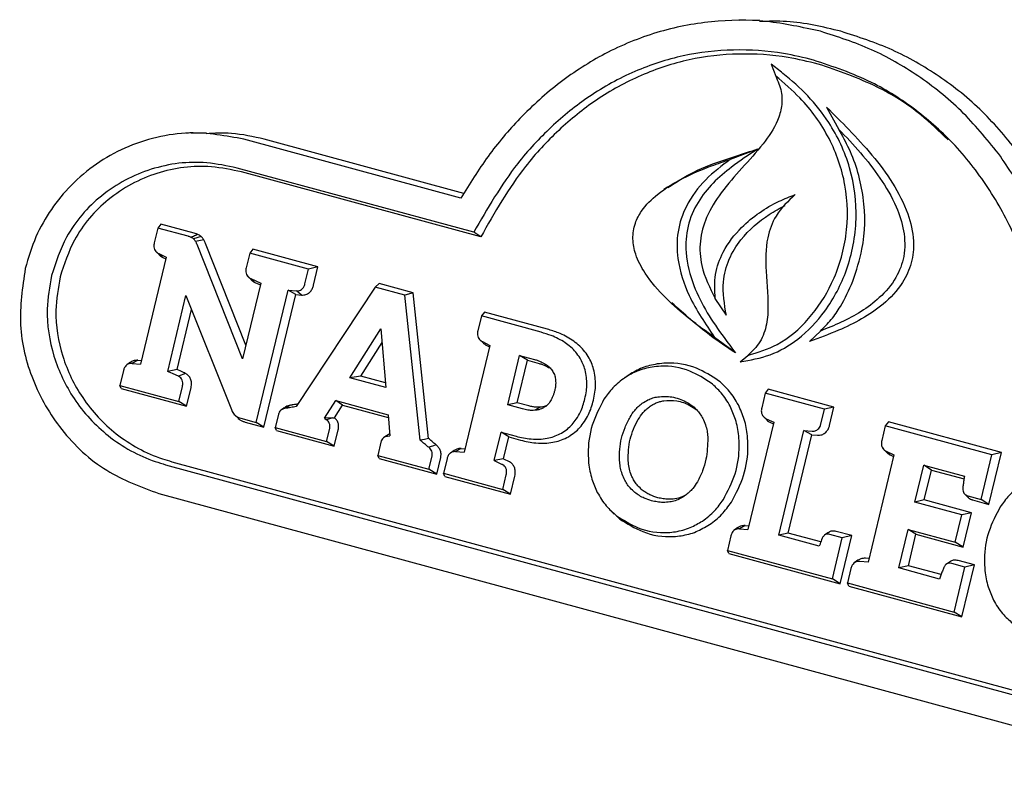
# Model space of a CAD drawing. Header units: inches. Extents: x 36 to 207, y 24 to 151.
# Tile 42 of 49: x 171.47 to 173.23, y 125.46 to 126.81. Entities that reach past the tile are written whole.
import ezdxf

# ---------------------------------------------------------------- set-up
doc = ezdxf.new("R2010")
doc.units = ezdxf.units.IN
doc.header["$LTSCALE"] = 16
doc.header["$MEASUREMENT"] = 0

msp = doc.modelspace()

# ---------------------------------------------------------------- linework, layer by layer
at = {"color": 7, "linetype": 'Continuous', "lineweight": 25}
for p, q in [((172.7922, 126.812), (172.7566, 126.8119)), ((172.8131, 126.7337), (172.8213, 126.7124)), ((172.9122, 126.6567), (172.934, 126.617)), ((171.7719, 126.6102), (171.7678, 126.6102)), ((171.8032, 126.6103), (171.7767, 126.6102)), ((172.2586, 126.494), (171.871, 126.5994)), ((172.2641, 126.5024), (171.9073, 126.5993)), ((172.7885, 126.5816), (172.7402, 126.5634)), ((172.2816, 126.433), (171.8586, 126.5479)), ((172.2942, 126.4247), (171.8668, 126.5409)), ((172.6282, 126.5139), (172.6216, 126.5093)), ((171.7225, 126.4475), (171.7169, 126.4405)), ((171.7822, 126.4313), (171.7225, 126.4475)), ((171.7169, 126.4405), (171.7106, 126.4141)), ((171.771, 126.4259), (171.7169, 126.4405)), ((172.2942, 126.4247), (172.2816, 126.433)), ((171.7945, 126.4254), (171.781, 126.4212)), ((171.7993, 126.4194), (171.7845, 126.4168)), ((171.8745, 126.2315), (171.8024, 126.413)), ((171.7127, 126.3998), (171.7133, 126.3992)), ((171.7151, 126.3975), (171.7178, 126.3949)), ((171.7186, 126.3949), (171.7322, 126.3884)), ((171.7258, 126.3882), (171.7186, 126.3949)), ((171.8685, 126.2067), (171.7873, 126.4111)), ((171.8812, 126.3959), (171.8748, 126.3694)), ((171.8867, 126.4029), (171.8812, 126.3959)), ((171.9864, 126.3673), (171.8812, 126.3959)), ((172.0032, 126.3712), (171.8867, 126.4029)), ((171.7322, 126.3884), (171.6862, 126.1974)), ((171.7258, 126.3882), (171.7315, 126.3855)), ((171.98, 126.3409), (171.9864, 126.3673)), ((172.0032, 126.3712), (171.9864, 126.3673)), ((171.9954, 126.3385), (172.0032, 126.3712)), ((171.9011, 126.3423), (171.8685, 126.2067)), ((171.877, 126.3551), (171.8776, 126.3546)), ((171.8791, 126.3531), (171.8821, 126.3502)), ((171.8831, 126.3502), (171.9011, 126.3423)), ((171.8904, 126.3434), (171.8831, 126.3502)), ((171.8904, 126.3434), (171.9004, 126.3391)), ((172.1129, 126.3414), (172.1056, 126.3349)), ((172.1732, 126.325), (172.1129, 126.3414)), ((171.8929, 126.0932), (171.9497, 126.3293)), ((171.9497, 126.3293), (171.9646, 126.3281)), ((171.9639, 126.3217), (171.9497, 126.3293)), ((172.1056, 126.3349), (171.9642, 126.1215)), ((171.9738, 126.3208), (171.9646, 126.3281)), ((172.1582, 126.3206), (172.1056, 126.3349)), ((172.1732, 126.325), (172.1582, 126.3206)), ((172.201, 126.0641), (172.1732, 126.325)), ((171.7348, 126.1844), (171.7673, 126.3199)), ((171.7673, 126.3199), (171.8485, 126.1162)), ((171.9068, 126.0846), (171.9639, 126.3217)), ((171.9639, 126.3217), (171.9738, 126.3208)), ((172.1858, 126.0614), (172.1582, 126.3206)), ((172.6291, 126.3116), (172.6349, 126.3059)), ((172.7331, 126.2848), (172.7133, 126.3147)), ((171.7515, 126.1875), (171.7773, 126.2949)), ((172.3008, 126.2903), (172.2953, 126.2834)), ((172.4132, 126.2598), (172.3008, 126.2903)), ((172.2953, 126.2834), (172.2889, 126.2569)), ((172.402, 126.2544), (172.2953, 126.2834)), ((172.0603, 126.1728), (172.1157, 126.2603)), ((172.1157, 126.2603), (172.1246, 126.1553)), ((172.8817, 126.2379), (172.9012, 126.2565)), ((172.0797, 126.176), (172.1178, 126.2362)), ((172.2925, 126.2409), (172.2982, 126.2353)), ((172.297, 126.2377), (172.3104, 126.2306)), ((172.7493, 126.2174), (172.7121, 126.245)), ((172.3104, 126.2306), (172.2644, 126.0398)), ((172.3041, 126.231), (172.3097, 126.2281)), ((171.6682, 126.2006), (171.6618, 126.1961)), ((171.6813, 126.2042), (171.6712, 126.1986)), ((171.6813, 126.2042), (171.6878, 126.2037)), ((172.3423, 126.1244), (172.3636, 126.2129)), ((172.3592, 126.1283), (172.3775, 126.2043)), ((172.3636, 126.2129), (172.3903, 126.2057)), ((172.3775, 126.2043), (172.3636, 126.2129)), ((172.3775, 126.2043), (172.3985, 126.1986)), ((172.7576, 126.2014), (172.7713, 126.213)), ((171.6557, 126.1858), (171.6493, 126.1594)), ((171.6712, 126.1986), (171.6862, 126.1974)), ((171.7668, 126.1806), (171.754, 126.1758)), ((172.0797, 126.176), (172.0603, 126.1728)), ((172.1246, 126.1553), (172.0603, 126.1728)), ((172.1239, 126.1639), (172.0797, 126.176)), ((172.5574, 126.1771), (172.5508, 126.1725)), ((171.6493, 126.1594), (171.7547, 126.1308)), ((171.6518, 126.1539), (171.6493, 126.1594)), ((171.6518, 126.1539), (171.7686, 126.1222)), ((171.7547, 126.1308), (171.7611, 126.1571)), ((171.7686, 126.1222), (171.7765, 126.1548)), ((172.808, 126.1525), (172.8025, 126.1455)), ((172.9254, 126.1206), (172.808, 126.1525)), ((171.7686, 126.1222), (171.7547, 126.1308)), ((172.0152, 126.101), (172.0349, 126.1321)), ((172.0349, 126.1321), (172.1286, 126.1066)), ((172.0471, 126.124), (172.0349, 126.1321)), ((172.8025, 126.1455), (172.7962, 126.119)), ((172.9085, 126.1167), (172.8025, 126.1455)), ((171.9383, 126.1158), (171.937, 126.1149)), ((171.9431, 126.1191), (171.939, 126.1163)), ((171.954, 126.1239), (171.9449, 126.1184)), ((172.0329, 126.1015), (172.0471, 126.124)), ((172.0471, 126.124), (172.129, 126.1017)), ((172.3592, 126.1283), (172.3423, 126.1244)), ((172.369, 126.1172), (172.3423, 126.1244)), ((172.3802, 126.1226), (172.3592, 126.1283)), ((172.4001, 126.1204), (172.3907, 126.1148)), ((172.9021, 126.0903), (172.9085, 126.1167)), ((172.9254, 126.1206), (172.9085, 126.1167)), ((172.9175, 126.0879), (172.9254, 126.1206)), ((171.8547, 126.1062), (171.8604, 126.1006)), ((171.8652, 126.1007), (171.8929, 126.0932)), ((171.9326, 126.1074), (171.9269, 126.084)), ((172.0301, 126.1014), (172.0152, 126.101)), ((172.0152, 126.101), (172.0188, 126.0978)), ((172.0301, 126.1014), (172.0329, 126.1015)), ((172.1286, 126.1066), (172.1318, 126.0692)), ((172.7983, 126.1047), (172.7989, 126.1042)), ((172.8005, 126.1026), (172.8034, 126.0999)), ((172.8045, 126.0998), (172.8178, 126.0933)), ((171.8734, 126.0937), (171.9068, 126.0846)), ((171.9068, 126.0846), (171.8929, 126.0932)), ((171.9269, 126.084), (172.0186, 126.0591)), ((171.9294, 126.0785), (171.9269, 126.084)), ((171.9294, 126.0785), (172.0324, 126.0505)), ((172.0186, 126.0591), (172.0242, 126.0825)), ((172.0324, 126.0505), (172.0396, 126.0801)), ((172.8178, 126.0933), (172.7717, 125.9016)), ((172.8117, 126.0931), (172.8171, 126.0905)), ((172.8267, 125.8914), (172.8717, 126.0786)), ((172.8717, 126.0786), (172.8866, 126.0775)), ((172.8859, 126.071), (172.8717, 126.0786)), ((173.0171, 126.0872), (173.0107, 126.0607)), ((173.0226, 126.0942), (173.0171, 126.0872)), ((173.2077, 126.0354), (173.0171, 126.0872)), ((173.2246, 126.0393), (173.0226, 126.0942)), ((172.1263, 126.0696), (172.1202, 126.0654)), ((172.1279, 126.0686), (172.1318, 126.0692)), ((172.3184, 126.0251), (172.3306, 126.0757)), ((172.3306, 126.0757), (172.3573, 126.0684)), ((172.3445, 126.0671), (172.3306, 126.0757)), ((172.3351, 126.0279), (172.3445, 126.0671)), ((172.3445, 126.0671), (172.3655, 126.0614)), ((172.8436, 125.8953), (172.8859, 126.071)), ((172.8859, 126.071), (172.8958, 126.0703)), ((172.0324, 126.0505), (172.0186, 126.0591)), ((172.1156, 126.0576), (172.11, 126.0342)), ((172.2464, 126.0429), (172.2399, 126.0384)), ((172.2592, 126.0465), (172.2491, 126.0409)), ((172.2592, 126.0465), (172.2659, 126.046)), ((173.0129, 126.0464), (173.0134, 126.0459)), ((173.0151, 126.0443), (173.0179, 126.0416)), ((172.11, 126.0342), (172.2016, 126.0093)), ((172.1125, 126.0287), (172.11, 126.0342)), ((172.1125, 126.0287), (172.2154, 126.0007)), ((172.2016, 126.0093), (172.2072, 126.0327)), ((172.2154, 126.0007), (172.2226, 126.0304)), ((172.2339, 126.0283), (172.2277, 126.0022)), ((172.2491, 126.0409), (172.2644, 126.0398)), ((172.3351, 126.0279), (172.3184, 126.0251)), ((172.3184, 126.0251), (172.3326, 126.018)), ((172.3351, 126.0279), (172.3448, 126.0231)), ((173.0326, 126.0349), (172.9866, 125.8436)), ((173.0188, 126.0415), (173.0326, 126.0349)), ((173.0261, 126.0349), (173.0188, 126.0415)), ((173.0261, 126.0349), (173.0319, 126.032)), ((173.1885, 125.9553), (173.2077, 126.0354)), ((173.2024, 125.9467), (173.2246, 126.0393)), ((173.2246, 126.0393), (173.2077, 126.0354)), ((171.731, 126.0175), (173.578, 125.5156)), ((171.7422, 126.0229), (173.5892, 125.521)), ((172.2154, 126.0007), (172.2016, 126.0093)), ((173.0699, 125.9506), (173.0858, 126.0166)), ((173.0858, 126.0166), (173.1584, 125.9969)), ((173.0997, 126.008), (173.0858, 126.0166)), ((173.0868, 125.9545), (173.0997, 126.008)), ((173.0997, 126.008), (173.1578, 125.9922)), ((172.2277, 126.0022), (172.3335, 125.9735)), ((172.2302, 125.9967), (172.2277, 126.0022)), ((172.2302, 125.9967), (172.3474, 125.9649)), ((172.3335, 125.9735), (172.3398, 125.9995)), ((172.3474, 125.9649), (172.3551, 125.9972)), ((172.3474, 125.9649), (172.3335, 125.9735)), ((171.7187, 125.966), (173.5656, 125.4641)), ((173.0868, 125.9545), (173.0699, 125.9506)), ((173.1709, 125.9316), (173.0868, 125.9545)), ((173.1585, 125.9656), (173.1639, 125.9603)), ((173.1649, 125.9617), (173.1885, 125.9553)), ((173.1731, 125.9547), (173.2024, 125.9467)), ((173.2024, 125.9467), (173.1885, 125.9553)), ((173.154, 125.9278), (173.0699, 125.9506)), ((172.5269, 125.9351), (172.5326, 125.9294)), ((172.5427, 125.9204), (172.5366, 125.9264)), ((173.1423, 125.879), (173.154, 125.9278)), ((173.1709, 125.9316), (173.154, 125.9278)), ((173.1561, 125.8704), (173.1709, 125.9316)), ((172.7536, 125.905), (172.7472, 125.9005)), ((172.7665, 125.9086), (172.7564, 125.903)), ((172.7564, 125.903), (172.7717, 125.9016)), ((172.7665, 125.9086), (172.7732, 125.908)), ((173.0416, 125.833), (173.0582, 125.9019)), ((173.0582, 125.9019), (173.1423, 125.879)), ((173.072, 125.8933), (173.0582, 125.9019)), ((172.7412, 125.8904), (172.7349, 125.8644)), ((172.8436, 125.8953), (172.8267, 125.8914)), ((172.8992, 125.8717), (172.8267, 125.8914)), ((172.9018, 125.8794), (172.8436, 125.8953)), ((172.9159, 125.8966), (172.9092, 125.8919)), ((172.9403, 125.8869), (172.9181, 125.893)), ((172.9226, 125.8134), (172.9403, 125.8869)), ((172.9572, 125.8908), (172.9293, 125.8984)), ((172.9365, 125.8048), (172.9572, 125.8908)), ((172.9572, 125.8908), (172.9403, 125.8869)), ((173.0585, 125.8369), (173.072, 125.8933)), ((173.072, 125.8933), (173.1561, 125.8704)), ((173.1561, 125.8704), (173.1423, 125.879)), ((172.7349, 125.8644), (172.9226, 125.8134)), ((172.7374, 125.8589), (172.7349, 125.8644)), ((172.7374, 125.8589), (172.9365, 125.8048)), ((172.9881, 125.8498), (172.9815, 125.8503)), ((172.9557, 125.8321), (172.9495, 125.8061)), ((172.9683, 125.8467), (172.9618, 125.8422)), ((172.9866, 125.8436), (172.9714, 125.8447)), ((173.0585, 125.8369), (173.0416, 125.833)), ((173.1142, 125.8132), (173.0416, 125.833)), ((173.1169, 125.821), (173.0585, 125.8369)), ((173.1334, 125.8446), (173.1265, 125.8398)), ((173.1594, 125.8344), (173.1359, 125.8408)), ((173.1401, 125.7542), (173.1594, 125.8344)), ((173.1763, 125.8383), (173.1471, 125.8463)), ((173.154, 125.7456), (173.1763, 125.8383)), ((173.1763, 125.8383), (173.1594, 125.8344)), ((172.9365, 125.8048), (172.9226, 125.8134)), ((172.9495, 125.8061), (173.1401, 125.7542)), ((172.952, 125.8005), (172.9495, 125.8061)), ((172.952, 125.8005), (173.154, 125.7456)), ((173.154, 125.7456), (173.1401, 125.7542))]:
    msp.add_line(p, q, dxfattribs=at)
at = {"color": 7, "linetype": 'Continuous', "lineweight": 25, "flags": 128}
for points in [[(171.7515, 126.1875), (171.7431, 126.186), (171.7348, 126.1844)], [(172.201, 126.0641), (172.1934, 126.0627), (172.1858, 126.0614)], [(172.2146, 126.0529), (172.2079, 126.0507), (172.2013, 126.0486)]]:
    msp.add_lwpolyline(points, dxfattribs=at)
at = {"color": 7, "linetype": 'Continuous', "lineweight": 25}
for points, knots in [([(172.9013, 126.7923), (172.8692, 126.7993), (172.805, 126.8134), (172.7059, 126.8124), (172.6083, 126.7931), (172.5169, 126.7558), (172.4346, 126.7028), (172.3648, 126.6401), (172.3056, 126.5701), (172.2743, 126.5194), (172.2586, 126.494)], [0, 0, 0, 0, 0.131949, 0.263817, 0.39618, 0.528539, 0.652483, 0.776482, 0.888218, 1, 1, 1, 1]), ([(172.9376, 126.7923), (172.9055, 126.8001), (172.8575, 126.8117), (172.8084, 126.8102), (172.7921, 126.8096)], [0, 0, 0, 0, 0.6687257, 1, 1, 1, 1]), ([(173.2193, 126.574), (173.1978, 126.6002), (173.1549, 126.6526), (173.0773, 126.714), (172.9927, 126.7629), (172.932, 126.7824), (172.9013, 126.7923)], [0, 0, 0, 0, 0.252392, 0.504794, 0.749393, 1, 1, 1, 1]), ([(173.257, 126.573), (173.2356, 126.5992), (173.1927, 126.6515), (173.1149, 126.7133), (173.0299, 126.7625), (172.9686, 126.7823), (172.9376, 126.7923)], [0, 0, 0, 0, 0.251218, 0.502446, 0.748175, 1, 1, 1, 1]), ([(172.8889, 126.7408), (172.8712, 126.7451), (172.8242, 126.7564), (172.7457, 126.7615), (172.6556, 126.7514), (172.5685, 126.723), (172.4888, 126.6793), (172.419, 126.6227), (172.3457, 126.5441), (172.3061, 126.4754), (172.2816, 126.433)], [0, 0, 0, 0, 0.076066, 0.201161, 0.326182, 0.45155, 0.576944, 0.693674, 0.810471, 1, 1, 1, 1]), ([(172.8971, 126.7338), (172.8793, 126.738), (172.8327, 126.7492), (172.755, 126.7542), (172.666, 126.7442), (172.5799, 126.716), (172.5012, 126.6728), (172.4323, 126.6168), (172.3587, 126.5378), (172.319, 126.4683), (172.2942, 126.4247)], [0, 0, 0, 0, 0.076408, 0.200548, 0.324614, 0.449025, 0.573462, 0.689354, 0.805313, 1, 1, 1, 1]), ([(172.7576, 126.2014), (172.7758, 126.2046), (172.8123, 126.211), (172.8653, 126.242), (172.914, 126.293), (172.9526, 126.3667), (172.9698, 126.4566), (172.958, 126.5495), (172.9231, 126.6235), (172.8796, 126.6781), (172.8429, 126.7106), (172.8202, 126.7282), (172.8131, 126.7337)], [0, 0, 0, 0, 0.084399, 0.169577, 0.271662, 0.390603, 0.521212, 0.651992, 0.780863, 0.870072, 0.95943, 1, 1, 1, 1]), ([(173.3034, 126.1553), (173.303, 126.1752), (173.3018, 126.2302), (173.2868, 126.3192), (173.2545, 126.4186), (173.206, 126.5097), (173.1449, 126.5889), (173.0729, 126.6533), (172.9884, 126.7075), (172.924, 126.7291), (172.8889, 126.7408)], [0, 0, 0, 0, 0.07443, 0.205747, 0.337024, 0.468546, 0.600059, 0.724974, 0.849908, 1, 1, 1, 1]), ([(173.1292, 126.5985), (173.1133, 126.6139), (173.0749, 126.651), (172.9973, 126.6996), (172.9328, 126.7216), (172.8971, 126.7338)], [0, 0, 0, 0, 0.239327, 0.57925, 1, 1, 1, 1]), ([(172.8213, 126.7124), (172.8252, 126.7033), (172.8325, 126.6862), (172.8329, 126.6579), (172.823, 126.6248), (172.7864, 126.5717), (172.7349, 126.5231), (172.697, 126.4631), (172.6841, 126.4176), (172.6875, 126.3656), (172.7037, 126.3337), (172.7133, 126.3147)], [0, 0, 0, 0, 0.0660589, 0.1237281, 0.1812396, 0.290944, 0.551324, 0.6659502, 0.7617459, 0.8578572, 1, 1, 1, 1]), ([(172.7713, 126.213), (172.7893, 126.2184), (172.8299, 126.2305), (172.8827, 126.2766), (172.9263, 126.3432), (172.9513, 126.4265), (172.9498, 126.5179), (172.9196, 126.6039), (172.8731, 126.6683), (172.8361, 126.6998), (172.8213, 126.7124)], [0, 0, 0, 0, 0.094922, 0.214316, 0.335378, 0.474262, 0.617402, 0.756967, 0.902985, 1, 1, 1, 1]), ([(172.9122, 126.6567), (172.9256, 126.6434), (172.9678, 126.6014), (173.0212, 126.541), (173.058, 126.471), (173.0696, 126.4212), (173.0655, 126.3778), (173.0472, 126.3376), (173.0041, 126.2923), (172.9448, 126.2611), (172.899, 126.2442), (172.8817, 126.2379)], [0, 0, 0, 0, 0.100936, 0.319154, 0.425596, 0.510368, 0.576209, 0.642102, 0.732766, 0.899299, 1, 1, 1, 1]), ([(171.871, 126.5994), (171.8388, 126.6053), (171.787, 126.6149), (171.7147, 126.6042), (171.6583, 126.5857), (171.6065, 126.5565), (171.562, 126.5193), (171.5257, 126.475), (171.4969, 126.4249), (171.4858, 126.3875), (171.4801, 126.3683)], [0, 0, 0, 0, 0.199388, 0.320699, 0.441973, 0.557817, 0.673596, 0.780736, 0.887832, 1, 1, 1, 1]), ([(171.9073, 126.5993), (171.8878, 126.6038), (171.8535, 126.6117), (171.8184, 126.61), (171.8032, 126.6092)], [0, 0, 0, 0, 0.569377, 1, 1, 1, 1]), ([(172.934, 126.617), (172.9471, 126.6033), (172.9733, 126.576), (173.0087, 126.5305), (173.0361, 126.484), (173.052, 126.4362), (173.0531, 126.3911), (173.0369, 126.3485), (172.9993, 126.3054), (172.9507, 126.2764), (172.9135, 126.2615), (172.9012, 126.2565)], [0, 0, 0, 0, 0.1220327, 0.2441546, 0.3685577, 0.461343, 0.5550928, 0.6372742, 0.7359242, 0.9118908, 1, 1, 1, 1]), ([(172.9591, 126.3455), (172.9653, 126.3645), (172.9812, 126.4126), (172.982, 126.4958), (172.9613, 126.5681), (172.9404, 126.6055), (172.934, 126.617)], [0, 0, 0, 0, 0.211184, 0.534593, 0.857587, 1, 1, 1, 1]), ([(172.6285, 126.5132), (172.6437, 126.5229), (172.6766, 126.5439), (172.7315, 126.5635), (172.7698, 126.5757), (172.7885, 126.5816)], [0, 0, 0, 0, 0.3046507, 0.6598149, 1, 1, 1, 1]), ([(172.7885, 126.5816), (172.7729, 126.5712), (172.7453, 126.553), (172.7087, 126.5221), (172.6807, 126.4873), (172.6621, 126.4444), (172.6584, 126.3917), (172.6725, 126.3386), (172.698, 126.2885), (172.725, 126.2499), (172.7425, 126.2265), (172.7493, 126.2174)], [0, 0, 0, 0, 0.132132, 0.232216, 0.331821, 0.435557, 0.539566, 0.67524, 0.798008, 0.921187, 1, 1, 1, 1]), ([(173.351, 126.1971), (173.3478, 126.2323), (173.3414, 126.3026), (173.3133, 126.4016), (173.2737, 126.4939), (173.2376, 126.5471), (173.2193, 126.574)], [0, 0, 0, 0, 0.257236, 0.514536, 0.754384, 1, 1, 1, 1]), ([(171.8586, 126.5479), (171.8407, 126.5517), (171.7901, 126.5624), (171.7039, 126.5516), (171.6153, 126.5048), (171.553, 126.4344), (171.5348, 126.3792), (171.527, 126.3555)], [0, 0, 0, 0, 0.133273, 0.37501, 0.614017, 0.834553, 1, 1, 1, 1]), ([(171.8668, 126.5409), (171.8489, 126.5446), (171.799, 126.5551), (171.7142, 126.5442), (171.6276, 126.498), (171.5673, 126.4292), (171.5498, 126.3758), (171.5424, 126.3532)], [0, 0, 0, 0, 0.136335, 0.378506, 0.617965, 0.838373, 1, 1, 1, 1]), ([(172.7121, 126.245), (172.697, 126.2558), (172.6667, 126.2775), (172.624, 126.3148), (172.5904, 126.353), (172.5708, 126.3899), (172.5645, 126.4212), (172.5688, 126.4486), (172.5837, 126.4768), (172.6128, 126.5053), (172.656, 126.531), (172.7003, 126.55), (172.7289, 126.5596), (172.7402, 126.5634)], [0, 0, 0, 0, 0.11994, 0.239964, 0.362231, 0.439706, 0.495975, 0.552677, 0.601899, 0.688551, 0.803938, 0.922469, 1, 1, 1, 1]), ([(172.7402, 126.5634), (172.725, 126.5519), (172.6945, 126.529), (172.661, 126.4845), (172.6442, 126.4343), (172.6447, 126.3781), (172.6665, 126.3118), (172.6957, 126.2691), (172.7121, 126.245)], [0, 0, 0, 0, 0.1590753, 0.3192419, 0.4466278, 0.5740124, 0.7593839, 1, 1, 1, 1]), ([(172.7133, 126.3147), (172.7125, 126.3292), (172.711, 126.3579), (172.7277, 126.4033), (172.765, 126.451), (172.8119, 126.4831), (172.8464, 126.4967), (172.8561, 126.5005)], [0, 0, 0, 0, 0.1647064, 0.326908, 0.5422934, 0.8711159, 1, 1, 1, 1]), ([(172.8561, 126.5005), (172.8435, 126.4887), (172.821, 126.4676), (172.803, 126.4177), (172.8027, 126.3585), (172.81, 126.3032), (172.8035, 126.2559), (172.7894, 126.2293), (172.7763, 126.2175), (172.7713, 126.213)], [0, 0, 0, 0, 0.167487, 0.29931, 0.488935, 0.721026, 0.826679, 0.93358, 1, 1, 1, 1]), ([(172.7331, 126.2848), (172.7297, 126.3046), (172.7239, 126.3382), (172.7362, 126.3857), (172.7633, 126.4288), (172.7995, 126.4603), (172.8286, 126.476), (172.8381, 126.4812)], [0, 0, 0, 0, 0.240138, 0.408199, 0.575344, 0.860102, 1, 1, 1, 1]), ([(171.7884, 126.4291), (171.7879, 126.4294), (171.7868, 126.4298), (171.7847, 126.4306), (171.7831, 126.431), (171.7822, 126.4313)], [0, 0, 0, 0, 0.271447, 0.5428862, 1, 1, 1, 1]), ([(171.7106, 126.4141), (171.7102, 126.4117), (171.7095, 126.4076), (171.711, 126.4022), (171.7139, 126.3978), (171.7169, 126.396), (171.7186, 126.3949)], [0, 0, 0, 0, 0.313293, 0.518977, 0.724883, 1, 1, 1, 1]), ([(171.7766, 126.4239), (171.776, 126.4242), (171.7749, 126.4246), (171.773, 126.4253), (171.7717, 126.4257), (171.771, 126.4259)], [0, 0, 0, 0, 0.303129, 0.606243, 1, 1, 1, 1]), ([(171.7884, 126.4291), (171.7872, 126.4286), (171.7846, 126.4275), (171.7806, 126.4257), (171.7779, 126.4245), (171.7766, 126.4239)], [0, 0, 0, 0, 0.313734, 0.656867, 1, 1, 1, 1]), ([(171.781, 126.4212), (171.7805, 126.4216), (171.7796, 126.4223), (171.7781, 126.4233), (171.7771, 126.4237), (171.7766, 126.4239)], [0, 0, 0, 0, 0.358527, 0.677533, 1, 1, 1, 1]), ([(171.7845, 126.4168), (171.7842, 126.4174), (171.7835, 126.4185), (171.7823, 126.42), (171.7815, 126.4208), (171.781, 126.4212)], [0, 0, 0, 0, 0.36996, 0.683538, 1, 1, 1, 1]), ([(171.7873, 126.4111), (171.787, 126.4118), (171.7864, 126.4131), (171.7855, 126.415), (171.7848, 126.4162), (171.7845, 126.4168)], [0, 0, 0, 0, 0.346877, 0.67335, 1, 1, 1, 1]), ([(171.7945, 126.4254), (171.794, 126.4258), (171.793, 126.4266), (171.791, 126.428), (171.7894, 126.4287), (171.7884, 126.4291)], [0, 0, 0, 0, 0.265018, 0.530127, 1, 1, 1, 1]), ([(171.7993, 126.4194), (171.7989, 126.42), (171.7982, 126.4212), (171.7966, 126.4233), (171.7953, 126.4246), (171.7945, 126.4254)], [0, 0, 0, 0, 0.269168, 0.538404, 1, 1, 1, 1]), ([(171.8024, 126.413), (171.8021, 126.4137), (171.8015, 126.415), (171.8004, 126.4171), (171.7997, 126.4186), (171.7993, 126.4194)], [0, 0, 0, 0, 0.307808, 0.615569, 1, 1, 1, 1]), ([(171.718, 126.3951), (171.7183, 126.3945), (171.7198, 126.392), (171.7228, 126.3899), (171.7253, 126.3885), (171.7258, 126.3882)], [0, 0, 0, 0, 0.1853414, 0.8046056, 1, 1, 1, 1]), ([(171.4801, 126.3683), (171.4751, 126.3346), (171.4653, 126.2673), (171.4903, 126.1658), (171.5431, 126.0749), (171.6214, 126.002), (171.6867, 125.9778), (171.7187, 125.966)], [0, 0, 0, 0, 0.189476, 0.378913, 0.5773, 0.793354, 1, 1, 1, 1]), ([(171.8748, 126.3694), (171.8744, 126.367), (171.8738, 126.363), (171.8753, 126.3576), (171.8782, 126.3531), (171.8813, 126.3513), (171.8831, 126.3502)], [0, 0, 0, 0, 0.308579, 0.510431, 0.712453, 1, 1, 1, 1]), ([(171.527, 126.3555), (171.5236, 126.3357), (171.5153, 126.2876), (171.5278, 126.2098), (171.5655, 126.1306), (171.6277, 126.0637), (171.6882, 126.0302), (171.7248, 126.0194), (171.731, 126.0175)], [0, 0, 0, 0, 0.133587, 0.32264, 0.513541, 0.723408, 0.952564, 1, 1, 1, 1]), ([(171.5424, 126.3532), (171.539, 126.3333), (171.5309, 126.2859), (171.5437, 126.2095), (171.5809, 126.1324), (171.6422, 126.0672), (171.7012, 126.035), (171.7366, 126.0246), (171.7422, 126.0229)], [0, 0, 0, 0, 0.136693, 0.32555, 0.516182, 0.726375, 0.956188, 1, 1, 1, 1]), ([(171.8823, 126.3503), (171.8826, 126.3498), (171.8841, 126.3473), (171.8871, 126.3452), (171.8897, 126.3438), (171.8904, 126.3434)], [0, 0, 0, 0, 0.164393, 0.771097, 1, 1, 1, 1]), ([(172.9012, 126.2565), (172.9078, 126.2631), (172.9211, 126.2763), (172.9414, 126.3059), (172.9522, 126.3301), (172.9591, 126.3455)], [0, 0, 0, 0, 0.266612, 0.53291, 1, 1, 1, 1]), ([(171.9646, 126.3281), (171.9664, 126.3281), (171.9697, 126.3282), (171.9741, 126.3305), (171.9776, 126.3342), (171.9792, 126.338), (171.9799, 126.3404), (171.98, 126.3409)], [0, 0, 0, 0, 0.261828, 0.467273, 0.672972, 0.935315, 1, 1, 1, 1]), ([(171.9738, 126.3208), (171.9765, 126.3209), (171.9813, 126.3211), (171.9876, 126.3246), (171.9921, 126.3297), (171.9944, 126.3346), (171.9952, 126.3377), (171.9954, 126.3385)], [0, 0, 0, 0, 0.272029, 0.486975, 0.702058, 0.920436, 1, 1, 1, 1]), ([(172.7493, 126.2174), (172.7339, 126.2278), (172.694, 126.2545), (172.6578, 126.287), (172.6356, 126.3069)], [0, 0, 0, 0, 0.386443, 1, 1, 1, 1]), ([(172.2889, 126.2569), (172.2885, 126.2545), (172.2879, 126.2505), (172.2893, 126.245), (172.2922, 126.2406), (172.2953, 126.2387), (172.297, 126.2377)], [0, 0, 0, 0, 0.310725, 0.51485, 0.7192, 1, 1, 1, 1]), ([(172.4448, 126.2357), (172.4408, 126.2381), (172.4329, 126.243), (172.4186, 126.2493), (172.4081, 126.2525), (172.402, 126.2544)], [0, 0, 0, 0, 0.294335, 0.588464, 1, 1, 1, 1]), ([(172.4576, 126.2403), (172.4537, 126.2428), (172.4458, 126.2477), (172.431, 126.2544), (172.4199, 126.2577), (172.4132, 126.2598)], [0, 0, 0, 0, 0.283097, 0.566033, 1, 1, 1, 1]), ([(172.4717, 126.2081), (172.4692, 126.2117), (172.4643, 126.2189), (172.4551, 126.2281), (172.4482, 126.2331), (172.4448, 126.2357)], [0, 0, 0, 0, 0.331434, 0.662912, 1, 1, 1, 1]), ([(172.4863, 126.2109), (172.4837, 126.2148), (172.4784, 126.2225), (172.4686, 126.2322), (172.4613, 126.2376), (172.4576, 126.2403)], [0, 0, 0, 0, 0.333324, 0.663839, 1, 1, 1, 1]), ([(172.2983, 126.2354), (172.2996, 126.2342), (172.3014, 126.2325), (172.3035, 126.2313), (172.3041, 126.231)], [0, 0, 0, 0, 0.7232, 1, 1, 1, 1]), ([(171.6813, 126.2042), (171.6792, 126.2042), (171.6749, 126.204), (171.6703, 126.2024), (171.6685, 126.2006), (171.6683, 126.2005)], [0, 0, 0, 0, 0.478157, 0.946457, 1, 1, 1, 1]), ([(172.3903, 126.2057), (172.3923, 126.2051), (172.3962, 126.2039), (172.4031, 126.2012), (172.4077, 126.1985), (172.4106, 126.1968)], [0, 0, 0, 0, 0.278183, 0.556411, 1, 1, 1, 1]), ([(172.4832, 126.1736), (172.4824, 126.1781), (172.4811, 126.1865), (172.4771, 126.1981), (172.4735, 126.2047), (172.4717, 126.2081)], [0, 0, 0, 0, 0.370345, 0.681973, 1, 1, 1, 1]), ([(172.4987, 126.1737), (172.4979, 126.1785), (172.4965, 126.1875), (172.4922, 126.2), (172.4883, 126.2072), (172.4863, 126.2109)], [0, 0, 0, 0, 0.370615, 0.682115, 1, 1, 1, 1]), ([(171.6712, 126.1986), (171.6693, 126.1986), (171.666, 126.1985), (171.6615, 126.1962), (171.6581, 126.1925), (171.6564, 126.1887), (171.6558, 126.1863), (171.6557, 126.1858)], [0, 0, 0, 0, 0.261821, 0.467684, 0.673806, 0.935416, 1, 1, 1, 1]), ([(171.754, 126.1758), (171.7531, 126.1763), (171.7505, 126.1777), (171.744, 126.1804), (171.7385, 126.1828), (171.7348, 126.1844)], [0, 0, 0, 0, 0.143189, 0.421729, 1, 1, 1, 1]), ([(171.7668, 126.1806), (171.7666, 126.1807), (171.7658, 126.1813), (171.7641, 126.182), (171.7593, 126.1842), (171.755, 126.186), (171.7515, 126.1875)], [0, 0, 0, 0, 0.057528, 0.172552, 0.32113, 1, 1, 1, 1]), ([(172.3985, 126.1986), (172.4005, 126.198), (172.4044, 126.1969), (172.4107, 126.1943), (172.4148, 126.1919), (172.4172, 126.1905)], [0, 0, 0, 0, 0.30258, 0.605224, 1, 1, 1, 1]), ([(172.4106, 126.1968), (172.4119, 126.1959), (172.4145, 126.194), (172.4188, 126.1901), (172.4213, 126.1866), (172.4229, 126.1844)], [0, 0, 0, 0, 0.277299, 0.554716, 1, 1, 1, 1]), ([(172.4229, 126.1844), (172.4235, 126.1831), (172.4249, 126.1806), (172.4269, 126.1754), (172.4275, 126.1714), (172.4279, 126.1688)], [0, 0, 0, 0, 0.264943, 0.529919, 1, 1, 1, 1]), ([(172.6005, 126.192), (172.596, 126.1912), (172.587, 126.1895), (172.5703, 126.1841), (172.5591, 126.1775), (172.5519, 126.1732)], [0, 0, 0, 0, 0.2648011, 0.5296487, 1, 1, 1, 1]), ([(172.6094, 126.1976), (172.6049, 126.1967), (172.5959, 126.1951), (172.5829, 126.1908), (172.5703, 126.1852), (172.5625, 126.1803), (172.5586, 126.1779)], [0, 0, 0, 0, 0.252616, 0.505267, 0.751216, 1, 1, 1, 1]), ([(172.706, 126.1633), (172.6936, 126.1713), (172.6662, 126.189), (172.6282, 126.1952), (172.6056, 126.1926), (172.6005, 126.192)], [0, 0, 0, 0, 0.38755, 0.861359, 1, 1, 1, 1]), ([(172.7193, 126.1677), (172.7064, 126.176), (172.6779, 126.1944), (172.6383, 126.2009), (172.6148, 126.1982), (172.6094, 126.1976)], [0, 0, 0, 0, 0.387895, 0.859832, 1, 1, 1, 1]), ([(171.7611, 126.1571), (171.7615, 126.1595), (171.7621, 126.1634), (171.7609, 126.1689), (171.7584, 126.1729), (171.7558, 126.1749), (171.7543, 126.1757), (171.754, 126.1758)], [0, 0, 0, 0, 0.3144, 0.531736, 0.749959, 0.952941, 1, 1, 1, 1]), ([(171.7765, 126.1548), (171.777, 126.1579), (171.7778, 126.1634), (171.776, 126.171), (171.7724, 126.1768), (171.7688, 126.1795), (171.7669, 126.1805), (171.7669, 126.1806)], [0, 0, 0, 0, 0.309379, 0.53933, 0.769875, 0.989964, 1, 1, 1, 1]), ([(172.4279, 126.1688), (172.428, 126.1671), (172.4282, 126.1636), (172.4278, 126.1573), (172.4269, 126.1529), (172.4263, 126.1501)], [0, 0, 0, 0, 0.275769, 0.551361, 1, 1, 1, 1]), ([(172.4802, 126.1351), (172.4813, 126.14), (172.4831, 126.1488), (172.484, 126.1617), (172.4834, 126.1696), (172.4832, 126.1736)], [0, 0, 0, 0, 0.385151, 0.690363, 1, 1, 1, 1]), ([(172.4956, 126.1328), (172.4966, 126.1376), (172.4985, 126.1468), (172.4996, 126.1605), (172.499, 126.1693), (172.4987, 126.1737)], [0, 0, 0, 0, 0.362485, 0.678804, 1, 1, 1, 1]), ([(172.5519, 126.1732), (172.5481, 126.1704), (172.5405, 126.1649), (172.5274, 126.1525), (172.5195, 126.1417), (172.5144, 126.1348)], [0, 0, 0, 0, 0.266261, 0.532534, 1, 1, 1, 1]), ([(172.7545, 126.1246), (172.7521, 126.1288), (172.7473, 126.1373), (172.7361, 126.1523), (172.7259, 126.1616), (172.7193, 126.1677)], [0, 0, 0, 0, 0.255099, 0.510186, 1, 1, 1, 1]), ([(172.4263, 126.1501), (172.4258, 126.1484), (172.4249, 126.1449), (172.4227, 126.1386), (172.4204, 126.1344), (172.4189, 126.1317)], [0, 0, 0, 0, 0.270256, 0.540569, 1, 1, 1, 1]), ([(172.7397, 126.1222), (172.7373, 126.1264), (172.7325, 126.1348), (172.7217, 126.1491), (172.7121, 126.1578), (172.706, 126.1633)], [0, 0, 0, 0, 0.266762, 0.533509, 1, 1, 1, 1]), ([(172.4189, 126.1317), (172.4181, 126.1304), (172.4163, 126.1277), (172.4126, 126.1234), (172.4093, 126.1211), (172.4072, 126.1197)], [0, 0, 0, 0, 0.274132, 0.548467, 1, 1, 1, 1]), ([(172.4649, 126.099), (172.4674, 126.1032), (172.4721, 126.1109), (172.477, 126.1231), (172.4792, 126.1311), (172.4802, 126.1351)], [0, 0, 0, 0, 0.375708, 0.685846, 1, 1, 1, 1]), ([(172.4793, 126.0945), (172.4819, 126.0986), (172.4867, 126.1066), (172.4921, 126.1196), (172.4944, 126.1284), (172.4956, 126.1328)], [0, 0, 0, 0, 0.353889, 0.67469, 1, 1, 1, 1]), ([(172.5144, 126.1348), (172.5066, 126.1196), (172.4908, 126.0894), (172.4851, 126.0488), (172.4866, 126.0262), (172.487, 126.0207)], [0, 0, 0, 0, 0.431003, 0.860613, 1, 1, 1, 1]), ([(172.5828, 126.1273), (172.5861, 126.1295), (172.5921, 126.1333), (172.6016, 126.1371), (172.6076, 126.1384), (172.6107, 126.139)], [0, 0, 0, 0, 0.383159, 0.688669, 1, 1, 1, 1]), ([(172.5957, 126.1211), (172.5976, 126.1225), (172.6015, 126.1251), (172.6078, 126.1281), (172.6144, 126.1305), (172.6189, 126.1314), (172.6212, 126.1318)], [0, 0, 0, 0, 0.24948, 0.498996, 0.747934, 1, 1, 1, 1]), ([(172.6107, 126.139), (172.619, 126.1394), (172.6363, 126.1401), (172.6578, 126.1329), (172.6692, 126.1249), (172.6733, 126.122)], [0, 0, 0, 0, 0.377221, 0.779771, 1, 1, 1, 1]), ([(172.6212, 126.1318), (172.6289, 126.1322), (172.6449, 126.1329), (172.6649, 126.1262), (172.6756, 126.1187), (172.6794, 126.116)], [0, 0, 0, 0, 0.37664, 0.77763, 1, 1, 1, 1]), ([(171.8485, 126.1162), (171.849, 126.1149), (171.8501, 126.1124), (171.8522, 126.1089), (171.8541, 126.1069), (171.855, 126.1059)], [0, 0, 0, 0, 0.335316, 0.663334, 1, 1, 1, 1]), ([(171.9449, 126.1184), (171.9428, 126.1178), (171.9392, 126.117), (171.9352, 126.1135), (171.9333, 126.1102), (171.9327, 126.108), (171.9326, 126.1074)], [0, 0, 0, 0, 0.385544, 0.636608, 0.887939, 1, 1, 1, 1]), ([(171.954, 126.1239), (171.9512, 126.1234), (171.9472, 126.1226), (171.9442, 126.1197), (171.9433, 126.1189)], [0, 0, 0, 0, 0.704846, 1, 1, 1, 1]), ([(171.9642, 126.1215), (171.961, 126.1209), (171.9562, 126.1201), (171.951, 126.1192), (171.9486, 126.1189), (171.947, 126.1186), (171.9457, 126.1185), (171.9449, 126.1184)], [0, 0, 0, 0, 0.499921, 0.749919, 0.81243, 0.874941, 1, 1, 1, 1]), ([(171.9672, 126.126), (171.9661, 126.1258), (171.9634, 126.1253), (171.9602, 126.1248), (171.9577, 126.1244), (171.9561, 126.1242), (171.9549, 126.124), (171.954, 126.1239)], [0, 0, 0, 0, 0.252505, 0.62619, 0.719627, 0.813065, 1, 1, 1, 1]), ([(172.3907, 126.1148), (172.3887, 126.1147), (172.3845, 126.1144), (172.3772, 126.1152), (172.3721, 126.1164), (172.369, 126.1172)], [0, 0, 0, 0, 0.2844347, 0.5686241, 1, 1, 1, 1]), ([(172.4001, 126.1204), (172.398, 126.1203), (172.3936, 126.1201), (172.3869, 126.1209), (172.3825, 126.122), (172.3802, 126.1226)], [0, 0, 0, 0, 0.3116424, 0.6540631, 1, 1, 1, 1]), ([(172.4072, 126.1197), (172.4057, 126.1189), (172.4027, 126.1173), (172.3972, 126.1155), (172.3932, 126.1151), (172.3907, 126.1148)], [0, 0, 0, 0, 0.288367, 0.576326, 1, 1, 1, 1]), ([(172.4122, 126.1235), (172.4113, 126.1231), (172.409, 126.1219), (172.4048, 126.1209), (172.4017, 126.1205), (172.4001, 126.1204)], [0, 0, 0, 0, 0.231871, 0.612754, 1, 1, 1, 1]), ([(172.5609, 126.1027), (172.5636, 126.1068), (172.568, 126.1135), (172.5755, 126.1216), (172.5804, 126.1254), (172.5828, 126.1273)], [0, 0, 0, 0, 0.436356, 0.715911, 1, 1, 1, 1]), ([(172.5755, 126.0984), (172.5783, 126.1026), (172.5826, 126.109), (172.5896, 126.1164), (172.5936, 126.1196), (172.5957, 126.1211)], [0, 0, 0, 0, 0.489466, 0.742982, 1, 1, 1, 1]), ([(172.6733, 126.122), (172.6761, 126.1195), (172.6813, 126.1148), (172.6876, 126.1065), (172.6906, 126.1006), (172.6922, 126.0976)], [0, 0, 0, 0, 0.371372, 0.682377, 1, 1, 1, 1]), ([(172.7552, 126.0693), (172.7545, 126.0742), (172.7532, 126.084), (172.7488, 126.1021), (172.7433, 126.1144), (172.7397, 126.1222)], [0, 0, 0, 0, 0.2659522, 0.5319571, 1, 1, 1, 1]), ([(172.7707, 126.0693), (172.7701, 126.0742), (172.7688, 126.084), (172.7643, 126.103), (172.7584, 126.116), (172.7545, 126.1246)], [0, 0, 0, 0, 0.254165, 0.508372, 1, 1, 1, 1]), ([(172.7962, 126.119), (172.7958, 126.1166), (172.7951, 126.1126), (172.7966, 126.1071), (172.7996, 126.1027), (172.8027, 126.1008), (172.8045, 126.0998)], [0, 0, 0, 0, 0.310013, 0.512482, 0.715091, 1, 1, 1, 1]), ([(171.855, 126.1059), (171.8559, 126.1051), (171.8578, 126.1036), (171.8613, 126.1019), (171.8638, 126.1012), (171.8652, 126.1007)], [0, 0, 0, 0, 0.308642, 0.616139, 1, 1, 1, 1]), ([(171.8608, 126.1002), (171.8617, 126.0994), (171.864, 126.0975), (171.8683, 126.0953), (171.8717, 126.0942), (171.8734, 126.0937)], [0, 0, 0, 0, 0.248069, 0.618841, 1, 1, 1, 1]), ([(172.0301, 126.1014), (172.0285, 126.1009), (172.0248, 126.0997), (172.021, 126.0985), (172.0188, 126.0978)], [0, 0, 0, 0, 0.406559, 1, 1, 1, 1]), ([(172.0242, 126.0825), (172.0244, 126.084), (172.025, 126.0872), (172.0238, 126.0917), (172.0216, 126.0953), (172.0197, 126.097), (172.0188, 126.0978)], [0, 0, 0, 0, 0.268095, 0.537366, 0.786576, 1, 1, 1, 1]), ([(172.0396, 126.0801), (172.0399, 126.0824), (172.0407, 126.087), (172.039, 126.0937), (172.036, 126.0985), (172.0337, 126.1007), (172.0329, 126.1015)], [0, 0, 0, 0, 0.281665, 0.575262, 0.846582, 1, 1, 1, 1]), ([(172.4385, 126.0741), (172.442, 126.0764), (172.4489, 126.0807), (172.4577, 126.0893), (172.4625, 126.0957), (172.4649, 126.099)], [0, 0, 0, 0, 0.352855, 0.672806, 1, 1, 1, 1]), ([(172.5422, 126.025), (172.5422, 126.0317), (172.5422, 126.0518), (172.5486, 126.0787), (172.5578, 126.0966), (172.5609, 126.1027)], [0, 0, 0, 0, 0.2470059, 0.7440421, 1, 1, 1, 1]), ([(172.5578, 126.0247), (172.5578, 126.0311), (172.5578, 126.0503), (172.5639, 126.0759), (172.5726, 126.0928), (172.5755, 126.0984)], [0, 0, 0, 0, 0.2487803, 0.7493229, 1, 1, 1, 1]), ([(172.6922, 126.0976), (172.6938, 126.0937), (172.6967, 126.0866), (172.6992, 126.0755), (172.6998, 126.0684), (172.7001, 126.0648)], [0, 0, 0, 0, 0.376475, 0.68585, 1, 1, 1, 1]), ([(172.8036, 126.1), (172.8039, 126.0994), (172.8054, 126.097), (172.8084, 126.0948), (172.811, 126.0934), (172.8117, 126.0931)], [0, 0, 0, 0, 0.16947, 0.780242, 1, 1, 1, 1]), ([(172.4508, 126.0676), (172.4547, 126.0701), (172.462, 126.0748), (172.4716, 126.0839), (172.4767, 126.0909), (172.4793, 126.0945)], [0, 0, 0, 0, 0.353009, 0.672894, 1, 1, 1, 1]), ([(172.8866, 126.0775), (172.8888, 126.0776), (172.8925, 126.0777), (172.897, 126.0806), (172.9004, 126.0846), (172.9015, 126.0882), (172.9021, 126.0903)], [0, 0, 0, 0, 0.312581, 0.515898, 0.719157, 1, 1, 1, 1]), ([(172.8958, 126.0703), (172.8985, 126.0704), (172.9033, 126.0705), (172.9097, 126.074), (172.9142, 126.0791), (172.9165, 126.0841), (172.9173, 126.0871), (172.9175, 126.0879)], [0, 0, 0, 0, 0.273008, 0.488633, 0.704427, 0.922585, 1, 1, 1, 1]), ([(172.1279, 126.0686), (172.1259, 126.0681), (172.1224, 126.0673), (172.1185, 126.064), (172.1165, 126.0607), (172.1158, 126.0585), (172.1156, 126.0576)], [0, 0, 0, 0, 0.372101, 0.616568, 0.861367, 1, 1, 1, 1]), ([(172.1315, 126.0725), (172.1307, 126.0722), (172.1288, 126.0716), (172.1273, 126.0702), (172.1265, 126.0694)], [0, 0, 0, 0, 0.455095, 1, 1, 1, 1]), ([(172.2013, 126.0486), (172.2003, 126.0494), (172.1973, 126.0519), (172.1921, 126.0562), (172.1879, 126.0596), (172.1858, 126.0614)], [0, 0, 0, 0, 0.184289, 0.59214, 1, 1, 1, 1]), ([(172.2146, 126.0529), (172.2137, 126.0536), (172.211, 126.0559), (172.2065, 126.0596), (172.2028, 126.0626), (172.201, 126.0641)], [0, 0, 0, 0, 0.198422, 0.599207, 1, 1, 1, 1]), ([(172.3573, 126.0684), (172.3617, 126.0674), (172.3706, 126.0652), (172.3857, 126.063), (172.3963, 126.0632), (172.4024, 126.0634)], [0, 0, 0, 0, 0.299375, 0.598837, 1, 1, 1, 1]), ([(172.3655, 126.0614), (172.3699, 126.0603), (172.3788, 126.0581), (172.3945, 126.0557), (172.4058, 126.056), (172.4125, 126.0562)], [0, 0, 0, 0, 0.2874154, 0.5749046, 1, 1, 1, 1]), ([(172.4024, 126.0634), (172.407, 126.064), (172.4154, 126.065), (172.4276, 126.0686), (172.4348, 126.0723), (172.4385, 126.0741)], [0, 0, 0, 0, 0.36537, 0.679758, 1, 1, 1, 1]), ([(172.4125, 126.0562), (172.4171, 126.0568), (172.4259, 126.0578), (172.4388, 126.0616), (172.4468, 126.0656), (172.4508, 126.0676)], [0, 0, 0, 0, 0.343488, 0.668553, 1, 1, 1, 1]), ([(172.7001, 126.0648), (172.6996, 126.0522), (172.6987, 126.0324), (172.6912, 126.0063), (172.6847, 125.9936), (172.6814, 125.9871)], [0, 0, 0, 0, 0.465618, 0.729382, 1, 1, 1, 1]), ([(172.7277, 125.9552), (172.7356, 125.9701), (172.7512, 125.9999), (172.7571, 126.0405), (172.7556, 126.0633), (172.7552, 126.0693)], [0, 0, 0, 0, 0.4253379, 0.8491741, 1, 1, 1, 1]), ([(172.7422, 125.9507), (172.7503, 125.9662), (172.7666, 125.9971), (172.7727, 126.0394), (172.7711, 126.0631), (172.7707, 126.0693)], [0, 0, 0, 0, 0.425578, 0.84971, 1, 1, 1, 1]), ([(173.0107, 126.0607), (173.0103, 126.0583), (173.0097, 126.0543), (173.0112, 126.0489), (173.0141, 126.0444), (173.0171, 126.0426), (173.0188, 126.0415)], [0, 0, 0, 0, 0.311039, 0.515452, 0.720102, 1, 1, 1, 1]), ([(172.2072, 126.0327), (172.2074, 126.0343), (172.2079, 126.0373), (172.2068, 126.0418), (172.2045, 126.0456), (172.2024, 126.0476), (172.2013, 126.0486)], [0, 0, 0, 0, 0.2504, 0.501635, 0.740787, 1, 1, 1, 1]), ([(172.2226, 126.0304), (172.2229, 126.0326), (172.2236, 126.0372), (172.2219, 126.0438), (172.2187, 126.0491), (172.2159, 126.0517), (172.2146, 126.0529)], [0, 0, 0, 0, 0.262272, 0.53169, 0.784647, 1, 1, 1, 1]), ([(172.2592, 126.0465), (172.2566, 126.0465), (172.252, 126.0464), (172.248, 126.0438), (172.2464, 126.0428)], [0, 0, 0, 0, 0.586192, 1, 1, 1, 1]), ([(172.2491, 126.0409), (172.2473, 126.0409), (172.244, 126.0408), (172.2396, 126.0385), (172.2363, 126.0348), (172.2346, 126.0311), (172.234, 126.0287), (172.2339, 126.0283)], [0, 0, 0, 0, 0.2630652, 0.4695478, 0.6762849, 0.9399036, 1, 1, 1, 1]), ([(172.5503, 125.9923), (172.5488, 125.9959), (172.5458, 126.0029), (172.5433, 126.0139), (172.5426, 126.0213), (172.5422, 126.025)], [0, 0, 0, 0, 0.352673, 0.673792, 1, 1, 1, 1]), ([(172.5652, 125.9945), (172.5642, 125.9968), (172.5617, 126.0025), (172.559, 126.0127), (172.5582, 126.0207), (172.5578, 126.0247)], [0, 0, 0, 0, 0.236882, 0.613999, 1, 1, 1, 1]), ([(173.0181, 126.0417), (173.0185, 126.0411), (173.0199, 126.0386), (173.0229, 126.0365), (173.0254, 126.0352), (173.0261, 126.0349)], [0, 0, 0, 0, 0.182296, 0.797699, 1, 1, 1, 1]), ([(172.3398, 125.9995), (172.3401, 126.0019), (172.3408, 126.0058), (172.3395, 126.0112), (172.337, 126.0151), (172.3344, 126.0171), (172.3329, 126.0179), (172.3326, 126.018)], [0, 0, 0, 0, 0.317535, 0.533755, 0.750696, 0.955856, 1, 1, 1, 1]), ([(172.3551, 125.9972), (172.3556, 126.0002), (172.3565, 126.0056), (172.3546, 126.0132), (172.351, 126.0189), (172.3473, 126.0218), (172.3451, 126.0229), (172.3448, 126.0231)], [0, 0, 0, 0, 0.296155, 0.521276, 0.746931, 0.963182, 1, 1, 1, 1]), ([(172.487, 126.0207), (172.4876, 126.0157), (172.489, 126.0059), (172.4935, 125.9879), (172.499, 125.9757), (172.5025, 125.9679)], [0, 0, 0, 0, 0.266735, 0.533498, 1, 1, 1, 1]), ([(172.5695, 125.968), (172.5666, 125.9706), (172.5613, 125.9753), (172.5549, 125.9836), (172.5519, 125.9894), (172.5503, 125.9923)], [0, 0, 0, 0, 0.385996, 0.690032, 1, 1, 1, 1]), ([(172.5828, 125.9723), (172.5801, 125.9747), (172.5753, 125.979), (172.5694, 125.9866), (172.5666, 125.9919), (172.5652, 125.9945)], [0, 0, 0, 0, 0.385275, 0.689636, 1, 1, 1, 1]), ([(173.1584, 125.9969), (173.1581, 125.9944), (173.1574, 125.9896), (173.1564, 125.9824), (173.1558, 125.9777), (173.1556, 125.9753)], [0, 0, 0, 0, 0.342147, 0.671021, 1, 1, 1, 1]), ([(172.6105, 125.9586), (172.6057, 125.9601), (172.5984, 125.9625), (172.5892, 125.9675), (172.585, 125.9707), (172.5828, 125.9723)], [0, 0, 0, 0, 0.490858, 0.743918, 1, 1, 1, 1]), ([(172.6814, 125.9871), (172.6788, 125.983), (172.6744, 125.9763), (172.6669, 125.9682), (172.6621, 125.9644), (172.6597, 125.9625)], [0, 0, 0, 0, 0.43729, 0.716586, 1, 1, 1, 1]), ([(173.1556, 125.9753), (173.1556, 125.9737), (173.1557, 125.9707), (173.1574, 125.9667), (173.1602, 125.9637), (173.163, 125.9623), (173.1647, 125.9618), (173.1649, 125.9617)], [0, 0, 0, 0, 0.2593664, 0.4752358, 0.6913254, 0.9560979, 1, 1, 1, 1]), ([(173.2601, 125.9808), (173.2563, 125.978), (173.2486, 125.9725), (173.2355, 125.9601), (173.2276, 125.9492), (173.2226, 125.9423)], [0, 0, 0, 0, 0.266216, 0.532429, 1, 1, 1, 1]), ([(172.5025, 125.9679), (172.5049, 125.9637), (172.5097, 125.9553), (172.5206, 125.9408), (172.5303, 125.932), (172.5366, 125.9264)], [0, 0, 0, 0, 0.264309, 0.528611, 1, 1, 1, 1]), ([(172.5993, 125.9532), (172.595, 125.9546), (172.5875, 125.9569), (172.5776, 125.962), (172.5722, 125.966), (172.5695, 125.968)], [0, 0, 0, 0, 0.413227, 0.704412, 1, 1, 1, 1]), ([(172.641, 125.9565), (172.6372, 125.9561), (172.6302, 125.9554), (172.6199, 125.9564), (172.6137, 125.9578), (172.6105, 125.9586)], [0, 0, 0, 0, 0.374054, 0.685003, 1, 1, 1, 1]), ([(172.6597, 125.9625), (172.6567, 125.9605), (172.6511, 125.9567), (172.6417, 125.9529), (172.6353, 125.9516), (172.6321, 125.9509)], [0, 0, 0, 0, 0.345436, 0.66911, 1, 1, 1, 1]), ([(172.6586, 125.9623), (172.657, 125.9615), (172.6515, 125.9587), (172.6454, 125.9574), (172.641, 125.9565)], [0, 0, 0, 0, 0.275891, 1, 1, 1, 1]), ([(172.6903, 125.9169), (172.6942, 125.9196), (172.7018, 125.9252), (172.7149, 125.9375), (172.7227, 125.9483), (172.7277, 125.9552)], [0, 0, 0, 0, 0.2667788, 0.5335569, 1, 1, 1, 1]), ([(173.1641, 125.9605), (173.1649, 125.9595), (173.167, 125.957), (173.1704, 125.9555), (173.1727, 125.9548), (173.1731, 125.9547)], [0, 0, 0, 0, 0.342668, 0.873662, 1, 1, 1, 1]), ([(172.6321, 125.9509), (172.628, 125.9505), (172.6205, 125.9497), (172.6094, 125.9508), (172.6027, 125.9524), (172.5993, 125.9532)], [0, 0, 0, 0, 0.374639, 0.685275, 1, 1, 1, 1]), ([(172.7031, 125.9106), (172.7069, 125.9134), (172.7146, 125.9189), (172.7283, 125.9317), (172.7367, 125.9432), (172.7422, 125.9507)], [0, 0, 0, 0, 0.255058, 0.510114, 1, 1, 1, 1]), ([(173.2226, 125.9423), (173.215, 125.9279), (173.1998, 125.899), (173.1932, 125.8585), (173.1947, 125.8352), (173.1951, 125.8282)], [0, 0, 0, 0, 0.413312, 0.8247876, 1, 1, 1, 1]), ([(172.5366, 125.9264), (172.5493, 125.9184), (172.5775, 125.9007), (172.6155, 125.8945), (172.6377, 125.8972), (172.6421, 125.8978)], [0, 0, 0, 0, 0.396824, 0.881486, 1, 1, 1, 1]), ([(172.5427, 125.9204), (172.556, 125.9121), (172.5853, 125.8936), (172.6248, 125.8872), (172.6479, 125.89), (172.6526, 125.8906)], [0, 0, 0, 0, 0.396795, 0.879159, 1, 1, 1, 1]), ([(172.6421, 125.8978), (172.6466, 125.8986), (172.6556, 125.9004), (172.6721, 125.906), (172.6832, 125.9126), (172.6903, 125.9169)], [0, 0, 0, 0, 0.265901, 0.531851, 1, 1, 1, 1]), ([(172.6526, 125.8906), (172.6571, 125.8915), (172.6661, 125.8932), (172.6834, 125.8989), (172.6952, 125.906), (172.7031, 125.9106)], [0, 0, 0, 0, 0.2540023, 0.5080422, 1, 1, 1, 1]), ([(172.7564, 125.903), (172.7542, 125.9029), (172.7506, 125.9027), (172.7461, 125.8999), (172.7429, 125.8959), (172.7418, 125.8924), (172.7412, 125.8904)], [0, 0, 0, 0, 0.314016, 0.5183385, 0.7226025, 1, 1, 1, 1]), ([(172.7665, 125.9086), (172.7638, 125.9086), (172.7592, 125.9085), (172.7553, 125.9059), (172.7537, 125.9049)], [0, 0, 0, 0, 0.59795, 1, 1, 1, 1]), ([(172.9038, 125.8851), (172.9033, 125.8837), (172.9023, 125.881), (172.9008, 125.8765), (172.8998, 125.8734), (172.8992, 125.8717)], [0, 0, 0, 0, 0.307649, 0.615253, 1, 1, 1, 1]), ([(172.9181, 125.893), (172.9167, 125.8932), (172.914, 125.8937), (172.9102, 125.8927), (172.9069, 125.8903), (172.9049, 125.8874), (172.904, 125.8855), (172.9038, 125.8851)], [0, 0, 0, 0, 0.255379, 0.45831, 0.661412, 0.926983, 1, 1, 1, 1]), ([(172.9293, 125.8984), (172.9271, 125.8987), (172.9231, 125.8994), (172.9184, 125.8983), (172.9165, 125.8967), (172.9161, 125.8964)], [0, 0, 0, 0, 0.491118, 0.890398, 1, 1, 1, 1]), ([(172.9815, 125.8503), (172.9787, 125.8503), (172.974, 125.8502), (172.97, 125.8476), (172.9683, 125.8466)], [0, 0, 0, 0, 0.585411, 1, 1, 1, 1]), ([(172.9714, 125.8447), (172.9691, 125.8446), (172.9654, 125.8445), (172.9609, 125.8418), (172.9575, 125.8378), (172.9564, 125.8342), (172.9557, 125.8321)], [0, 0, 0, 0, 0.311823, 0.515016, 0.71826, 1, 1, 1, 1]), ([(173.1215, 125.8335), (173.1207, 125.8314), (173.119, 125.827), (173.1166, 125.8202), (173.115, 125.8156), (173.1142, 125.8132)], [0, 0, 0, 0, 0.3147607, 0.6573729, 1, 1, 1, 1]), ([(173.1359, 125.8408), (173.1341, 125.8412), (173.1311, 125.8417), (173.127, 125.8404), (173.1237, 125.8378), (173.1223, 125.8351), (173.1215, 125.8335)], [0, 0, 0, 0, 0.311233, 0.516326, 0.721673, 1, 1, 1, 1]), ([(173.1471, 125.8463), (173.1447, 125.8467), (173.1405, 125.8473), (173.1356, 125.8462), (173.1338, 125.8447), (173.1335, 125.8444)], [0, 0, 0, 0, 0.5169076, 0.9119078, 1, 1, 1, 1]), ([(173.1951, 125.8282), (173.1958, 125.8233), (173.1971, 125.8135), (173.2016, 125.7955), (173.2072, 125.7832), (173.2107, 125.7755)], [0, 0, 0, 0, 0.26662, 0.533268, 1, 1, 1, 1]), ([(173.2107, 125.7755), (173.2131, 125.7712), (173.2178, 125.7628), (173.2287, 125.7483), (173.2384, 125.7396), (173.2447, 125.734)], [0, 0, 0, 0, 0.264672, 0.529328, 1, 1, 1, 1])]:
    msp.add_open_spline(points, degree=3, knots=knots, dxfattribs=at)

doc.saveas('drawing.dxf')
